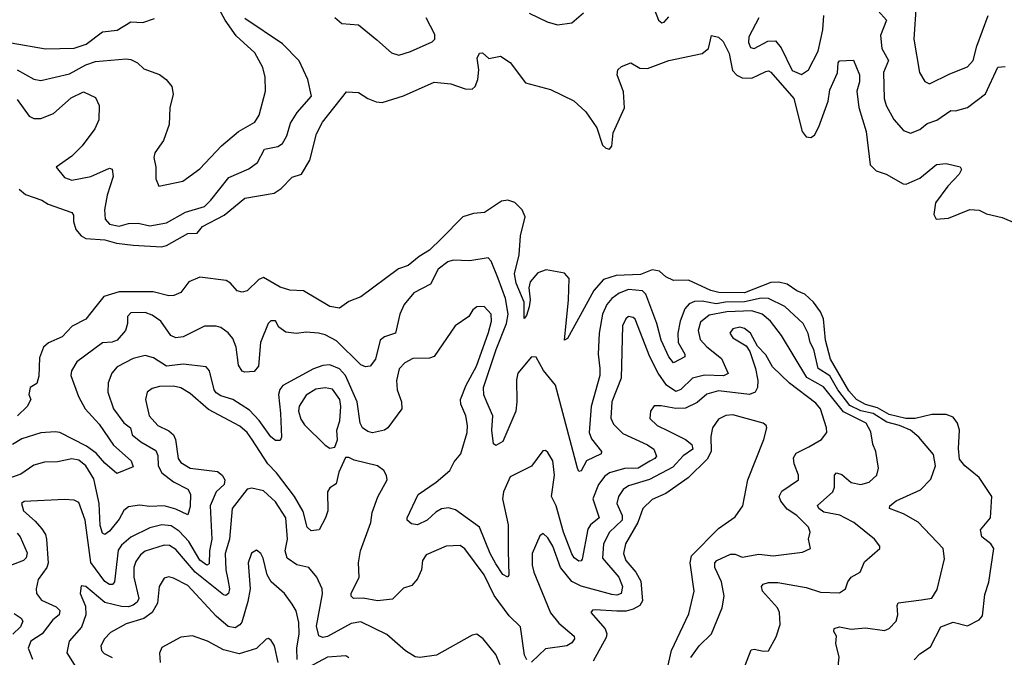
# Model space of a CAD drawing. Extents: x 1843161 to 1959474, y 907081 to 1016326.
# Tile 228 of 256: x 1873665 to 1877821, y 981726 to 984417. Entities that reach past the tile are written whole.
import ezdxf

# ---------------------------------------------------------------- set-up
doc = ezdxf.new("R2010")
doc.units = 0

msp = doc.modelspace()

# ---------------------------------------------------------------- linework, layer by layer
at = {"layer": '0CON20XD'}
for points in [[(1873655, 984206.2), (1873725, 984166.9), (1873755, 984160), (1873875, 984188.3), (1873945, 984227.4), (1873985, 984240.5), (1874115, 984252.3), (1874135, 984248.8), (1874162, 984235), (1874190, 984210), (1874255.8, 984185.8), (1874283.3, 984165), (1874307.5, 984135), (1874312.7, 984102.7), (1874299.6, 984045), (1874295.6, 983975), (1874273, 983907), (1874236, 983856), (1874232.2, 983835), (1874240, 983795), (1874240, 983745), (1874252.5, 983715), (1874354.1, 983735.9), (1874425, 983787.5), (1874517.5, 983885), (1874588.2, 983945), (1874657.3, 983985), (1874675.4, 984015), (1874703.5, 984115), (1874700.9, 984175), (1874691.8, 984215), (1874658.1, 984278.1), (1874579.3, 984349.3), (1874532, 984415), (1874424.7, 984615)], [(1876315, 984535.8), (1876361.1, 984415), (1876375, 984404.4), (1876385, 984406.9), (1876405, 984430)], [(1877448.3, 984481.7), (1877439.1, 984335), (1877462.5, 984195), (1877485, 984156.2), (1877505, 984146), (1877591.1, 984188.9), (1877665, 984217.7), (1877689.3, 984245), (1877704.2, 984305), (1877752.4, 984435)], [(1873629.8, 984319.8), (1873775, 984294.7), (1873895, 984297.1), (1873945.5, 984314.5), (1874015, 984366.7), (1874076.8, 984373.2), (1874135, 984408.1), (1874185, 984406.1), (1874235, 984421.8)], [(1873882.6, 984087.4), (1873935, 984112.7), (1873985, 984088.9), (1874001.5, 984055), (1873999.6, 983995), (1873983.1, 983956.9), (1873928.9, 983885), (1873885, 983840.7), (1873820, 983795), (1873855, 983751.9), (1873885, 983740.4), (1873965, 983754.8), (1874045, 983790), (1874055, 983787.1), (1874059.7, 983755), (1874035, 983676.2), (1874023.6, 983615), (1874025.8, 983575), (1874043.8, 983553.8), (1874085, 983545.5), (1874125, 983557.2), (1874165, 983558.6), (1874215, 983547.5), (1874285, 983559.6), (1874365, 983605.3), (1874445, 983628.6), (1874472.8, 983655), (1874548.4, 983751.6), (1874632.7, 983787.3), (1874668.8, 983815), (1874698.8, 983871.2), (1874755, 983881.8), (1874774.4, 983895), (1874792.8, 983927.2), (1874809, 983981), (1874836.8, 984025), (1874897.5, 984095), (1874881.4, 984165), (1874845, 984244.3), (1874774.6, 984315), (1874615, 984421.9)], [(1874995, 984426), (1875025, 984401.9), (1875095, 984395.5), (1875172.3, 984332.3), (1875235, 984277.1), (1875265, 984267.8), (1875315, 984283.5), (1875405.6, 984324.4), (1875417.5, 984335), (1875418.1, 984355), (1875380.9, 984425)], [(1875815, 984444.5), (1875891.7, 984408.3), (1875935, 984395.7), (1875995, 984404), (1876045, 984446.9)], [(1876784.3, 984425.7), (1876742.5, 984345), (1876741.2, 984321.2), (1876750, 984300), (1876765, 984295.6), (1876823, 984327), (1876855, 984327.5), (1876878.5, 984298.5), (1876925, 984202.2), (1876965, 984186.2), (1876994.5, 984205), (1877034.7, 984285), (1877055.2, 984374.8), (1877058.6, 984435)], [(1877288.8, 984455), (1877324.1, 984415), (1877298.8, 984351.2), (1877304.2, 984295), (1877331.4, 984245), (1877310.5, 984195), (1877314.1, 984085), (1877321.8, 984055), (1877355, 983995.7), (1877395, 983950), (1877425, 983938.1), (1877465, 983954.5), (1877495, 983978.9), (1877536.2, 983993.8), (1877595, 984034.4), (1877615, 984032.2), (1877665, 984046.4), (1877741.5, 984105), (1877793.4, 984216.6), (1877825, 984219.2)], [(1873662.7, 983702.7), (1873689.7, 983679.7), (1873758.8, 983655), (1873785, 983638.1), (1873885, 983604), (1873893, 983593), (1873891.8, 983565), (1873902.5, 983532.5), (1873925, 983504.4), (1873944, 983494), (1874025, 983487.9), (1874074.3, 983474.3), (1874145, 983465.9), (1874265, 983459.2), (1874285, 983464.6), (1874374.8, 983515.2), (1874415, 983516.9), (1874437.5, 983545), (1874527.7, 983592.3), (1874615, 983664.5), (1874740, 983685), (1874768.6, 983705), (1874815, 983753.1), (1874855, 983765.8), (1874889.4, 983825), (1874918.2, 983935), (1874943.3, 983985), (1875045, 984112.5), (1875095, 984110), (1875135, 984084), (1875170.5, 984070.5), (1875195, 984068.5), (1875285, 984095.3), (1875415, 984154), (1875485, 984146.3), (1875545, 984125.3), (1875575, 984123.6), (1875587.9, 984135), (1875599.6, 984165), (1875603.8, 984205), (1875596.5, 984255), (1875606, 984276), (1875618, 984278), (1875645, 984253.8), (1875695, 984263.8), (1875735, 984236.7), (1875800.3, 984150.3), (1875905, 984122.1), (1876003.8, 984075), (1876055, 984028.8), (1876101.3, 983961.3), (1876125, 983887.8), (1876139.2, 983875), (1876155, 983871.5), (1876165, 983884), (1876170.7, 983939.3), (1876217.4, 984045), (1876213.4, 984113.4), (1876187.5, 984185), (1876190, 984205), (1876205, 984220), (1876245, 984235.8), (1876282.5, 984212.5), (1876315, 984211.1), (1876405, 984245.6), (1876546.1, 984273.9), (1876572, 984295), (1876585, 984350), (1876615, 984344.2), (1876634.6, 984324.6), (1876659.1, 984275), (1876664.7, 984245)], [(1876664.7, 984245), (1876673.4, 984203.4), (1876692.6, 984182.6), (1876715, 984171.3), (1876755, 984170), (1876815, 984198), (1876825, 984200.9), (1876835, 984195.5), (1876932.5, 984085), (1876968.2, 983945), (1876985, 983923.6), (1877005, 983920), (1877020, 983930), (1877038.4, 983965), (1877077, 984073), (1877085, 984120.6), (1877116.7, 984193.3), (1877119.2, 984235), (1877125, 984243.8), (1877185, 984246.2), (1877209.2, 984185), (1877209.6, 984155), (1877198.7, 984115), (1877206.8, 984046.8), (1877238.2, 983945), (1877255, 983804.2), (1877279.4, 983779.4), (1877322.2, 983765), (1877394.1, 983724.1), (1877406.5, 983723.5), (1877432.5, 983735), (1877465, 983748.2), (1877535, 983805.7), (1877575, 983810), (1877635, 983796.7), (1877640, 983785), (1877630.6, 983765), (1877581.9, 983715), (1877531.1, 983645), (1877523.1, 983595), (1877533.8, 983575), (1877585, 983579.2), (1877675, 983615.8), (1877714.1, 983614.1), (1877745, 983598), (1877812.1, 983582.1), (1877915, 983538.2)], [(1873655, 984080.4), (1873705, 984010.4), (1873725, 984000.3), (1873755, 984000), (1873808.2, 984021.8), (1873882.6, 984087.4)], [(1877440.8, 981715), (1877465, 981740.9), (1877508.9, 981771.1), (1877552.7, 981855), (1877605, 981874.4), (1877665, 981859.8), (1877714.4, 981885), (1877728.6, 981901.4), (1877738.7, 981991.3), (1877756.1, 982043.9), (1877776.7, 982185), (1877763.3, 982205), (1877725.6, 982235), (1877720, 982265), (1877763.1, 982315), (1877767.7, 982405), (1877715.3, 982485), (1877654.5, 982534.5), (1877632, 982562), (1877627.9, 982607.9), (1877632.1, 982685), (1877623.3, 982715), (1877605, 982740), (1877575, 982750.5), (1877515, 982751.6), (1877445, 982734.4), (1877405, 982734.4), (1877335, 982750.7), (1877285, 982778.5), (1877235, 982793.1), (1877196.9, 982815), (1877165, 982850.7), (1877088, 982985), (1877066.8, 983065), (1877057.5, 983155), (1877044.8, 983185), (1877015.2, 983225.2), (1876979.2, 983259.2), (1876945, 983272.6), (1876905, 983300.7), (1876869.4, 983309.4), (1876835, 983307.8), (1876725, 983264.2), (1876615.7, 983265.7), (1876582.1, 983275), (1876488.3, 983318.3), (1876425, 983316), (1876392, 983332), (1876365.3, 983355.3), (1876335, 983361.8), (1876285, 983342.3), (1876182.2, 983337.8), (1876129.3, 983320.7), (1876088.5, 983275), (1876031.1, 983168.9), (1875977.6, 983072.4), (1875964, 983065), (1875981.2, 983235), (1875984, 983325), (1875965, 983348.1), (1875887.8, 983362.2), (1875851.7, 983348.3), (1875819.3, 983310.7), (1875814.1, 983285), (1875819.4, 983235), (1875816.1, 983205), (1875805, 983168.8), (1875795, 983156.7), (1875793.8, 983225), (1875760.8, 983305), (1875753.9, 983345), (1875773, 983425), (1875779.5, 983505), (1875798.4, 983585), (1875786.3, 983615), (1875755, 983646.4), (1875725, 983656.3), (1875698.3, 983651.7), (1875626.7, 983603.3), (1875581, 983599), (1875535.2, 983584.8), (1875445, 983493.6), (1875395.6, 983444.4), (1875351.8, 983418.2), (1875305, 983379.6), (1875263.8, 983366.2), (1875105, 983248.1), (1875055, 983228.6), (1875015, 983199.4), (1874975, 983206.9), (1874862.9, 983272.9), (1874805, 983276.2), (1874765, 983288.8), (1874695, 983329.1), (1874675, 983320.5), (1874625, 983273.1), (1874605, 983268), (1874583.1, 983273.1), (1874555.6, 983305), (1874536.2, 983316.2), (1874425, 983330.4), (1874379.3, 983310.7), (1874345, 983266), (1874316.3, 983253.7), (1874295, 983252.1), (1874228.1, 983268.1), (1874085, 983268.6), (1874021.1, 983248.9), (1873986.2, 983206.2), (1873945, 983152.9), (1873886.4, 983123.6), (1873845, 983078.9), (1873787.1, 983052.9), (1873765.3, 983034.7), (1873749.3, 982990.7), (1873746.8, 982913.2), (1873737.5, 982882.5), (1873710, 982865), (1873703.3, 982835), (1873712.5, 982815), (1873697.5, 982785), (1873656.7, 982745)], [(1877118.8, 981675), (1877123.5, 981726.5), (1877110, 981785), (1877112.2, 981815), (1877101.2, 981835), (1877102.5, 981847.5), (1877125.7, 981854.3), (1877175, 981845.4), (1877235, 981851.2), (1877315, 981839.2), (1877335, 981848), (1877365, 981878.8), (1877371.8, 981905), (1877368.8, 981945), (1877373.3, 981956.7), (1877471.4, 981968.6), (1877515, 981975.8), (1877537, 982013), (1877568.6, 982141.4), (1877562.2, 982185), (1877457, 982297), (1877395, 982332), (1877336.9, 982355), (1877338.1, 982365), (1877365, 982387.1), (1877467.4, 982432.6), (1877511.3, 982478.7), (1877530.9, 982535), (1877521.8, 982581.8), (1877460.4, 982655), (1877425.2, 982685.2), (1877378.9, 982705), (1877325, 982718.1), (1877267, 982755), (1877215, 982766.1), (1877168.6, 982788.6), (1877118.8, 982855), (1877085, 982913.8), (1877035.8, 982945.8), (1877017.5, 983025), (1877001.9, 983055), (1876993, 983093), (1876972.2, 983135), (1876895, 983207.1), (1876825, 983240.9), (1876795, 983242.5), (1876725, 983226), (1876644.7, 983225.3), (1876605, 983218.1), (1876545, 983229.4), (1876512.7, 983227.3), (1876491.4, 983218.6), (1876473.1, 983196.9), (1876452.8, 983145), (1876442.6, 983095), (1876444.4, 983054.4), (1876472.2, 983005), (1876472, 982995), (1876425, 982969.5), (1876405, 982994.4), (1876373.3, 983065), (1876354.5, 983135), (1876308.3, 983258.3), (1876293.2, 983273.2), (1876235, 983279.1), (1876195, 983262.7), (1876165, 983240.3), (1876142.9, 983215), (1876124.8, 983175), (1876111.1, 983095), (1876106.3, 983005), (1876114.3, 982945), (1876114.3, 982915), (1876077.7, 982785), (1876068.9, 982675), (1876078.4, 982648.4), (1876120.5, 982595), (1876119.4, 982585), (1876058.1, 982555), (1876035, 982513.3), (1876025, 982511.2), (1876019.4, 982525), (1875926.8, 982875), (1875876.6, 982936.6), (1875845, 982993.1), (1875825, 982994.5), (1875768.4, 982925), (1875762.5, 982897.5), (1875763.9, 982805), (1875758.7, 982765), (1875705, 982636.9), (1875675, 982620), (1875665, 982627.5), (1875658.2, 982685), (1875662, 982745), (1875636.9, 982803.1), (1875624.3, 982834.3), (1875623.4, 982865), (1875675.8, 983025), (1875720.3, 983135), (1875727.6, 983175), (1875715, 983240), (1875684.8, 983324.8), (1875655, 983398.8), (1875642.1, 983412.1), (1875565, 983400), (1875495, 983402.9), (1875472.9, 983395), (1875431.9, 983365), (1875398.5, 983301.5), (1875329.2, 983265), (1875288.1, 983215), (1875269.4, 983175), (1875251.4, 983095), (1875205, 983079.1), (1875186.5, 983065), (1875167.1, 982985), (1875144.3, 982955.7), (1875125, 982952.5), (1875105, 982960), (1875002.5, 983062.5), (1874955, 983087.9), (1874925.9, 983094.1), (1874875, 983098.4), (1874833.2, 983093.2), (1874788.9, 983098.9), (1874759.4, 983119.4), (1874745, 983146.7), (1874725, 983146.7), (1874713.8, 983135), (1874681.3, 983055), (1874673.3, 982955), (1874655, 982932), (1874615, 982930), (1874605, 982933.8), (1874589.2, 982959.2), (1874578.4, 983035), (1874565, 983071.8), (1874545, 983096.2), (1874515, 983117.7), (1874495, 983123.8), (1874445, 983123.6), (1874355, 983078.4), (1874325, 983074), (1874303.1, 983085), (1874261.1, 983145), (1874225, 983170.7), (1874195, 983181.8), (1874135, 983180.3), (1874120.4, 983165), (1874120.4, 983135), (1874111.5, 983105), (1874076.4, 983065), (1874055, 983056.1), (1874015, 983053.2), (1873906.1, 982973.9), (1873884.4, 982935), (1873881.2, 982915), (1873913.1, 982826.9), (1873941.9, 982775), (1874000.2, 982710.2), (1874061, 982621), (1874136.1, 982555), (1874145, 982530), (1874075, 982502), (1874024.7, 982545), (1873987.6, 982587.6), (1873947.9, 982617.9), (1873835, 982674.7), (1873815, 982677.6), (1873755, 982673.5), (1873675, 982648.4), (1873635.5, 982625)], [(1876719.1, 981670.9), (1876752.7, 981757.3), (1876765, 981761.4), (1876805, 981752.2), (1876825, 981754.2), (1876857.4, 981812.6), (1876875.4, 981864.6), (1876872.5, 981915), (1876863.6, 981935), (1876800.5, 982005), (1876796.7, 982025), (1876803.1, 982035), (1876825, 982042.2), (1876865, 982041.6), (1876985, 982021.2), (1877045, 982001.2), (1877125, 981998.8), (1877150, 982015), (1877160, 982045), (1877175, 982064.3), (1877212.9, 982085), (1877231.1, 982128.9), (1877296, 982185), (1877295.5, 982195.5), (1877272.5, 982225), (1877185.4, 982295), (1877148.5, 982315), (1877126.4, 982326.4), (1877059.3, 982339.3), (1877038.7, 982355), (1877032.6, 982367.4), (1877096.6, 982425), (1877104.2, 982445), (1877104.6, 982495.4), (1877113.3, 982505), (1877135, 982498.2), (1877175, 982463.7), (1877215, 982455.4), (1877250.8, 982465), (1877283.1, 982495), (1877289.4, 982525), (1877279.2, 982595), (1877265.5, 982625.5), (1877257.4, 982677.4), (1877238.5, 982715), (1877142.3, 982762.3), (1877057.2, 982867.2), (1876987.7, 982907.7), (1876880.8, 983085), (1876834.7, 983145), (1876798.7, 983175), (1876755, 983188), (1876650, 983185), (1876575, 983169.6), (1876539.3, 983140.7), (1876528.4, 983105), (1876537.7, 983067.7), (1876565, 983036.8), (1876627.8, 982987.8), (1876655.3, 982924.7), (1876636.2, 982913.8), (1876555, 982917.7), (1876505.5, 982904.5), (1876455, 982856.8), (1876435, 982847.6), (1876394.8, 982875), (1876360.5, 982925), (1876324.3, 982995), (1876262.7, 983152.7), (1876255, 983160.4), (1876235, 983164.5), (1876223.8, 983155), (1876210, 983125), (1876204.2, 982905), (1876164.8, 982805), (1876160.4, 982735), (1876170.8, 982710.8), (1876211, 982671), (1876315, 982623.6), (1876342.1, 982605), (1876352.9, 982575), (1876346.2, 982565), (1876325.4, 982554.6), (1876275, 982524.8), (1876217.5, 982522.5), (1876154.5, 982505), (1876135, 982490.4), (1876108.4, 982455), (1876084, 982395), (1876110.4, 982315), (1876075, 982285.9), (1876063.2, 982266.8), (1876039.1, 982140.9), (1876035, 982132.9), (1876025, 982132.5), (1876005, 982145.6), (1875995, 982163.1), (1875960.2, 982255), (1875930.2, 982365), (1875910.5, 982405), (1875922.3, 982495), (1875916, 982556), (1875895, 982591.2), (1875885, 982598.8), (1875872.7, 982597.3), (1875825, 982532.5), (1875735, 982488.6), (1875707.5, 982425), (1875703.2, 982395), (1875727.6, 982285), (1875726.4, 982173.6), (1875730, 982075), (1875725, 982064), (1875705, 982075.6), (1875675, 982121.2), (1875650.7, 982165), (1875605.5, 982275.5), (1875505, 982348.9), (1875475, 982357.8), (1875445, 982352.4), (1875421, 982339), (1875385, 982304.5), (1875345, 982285.7), (1875319.2, 982289.2), (1875301.2, 982305), (1875300, 982315), (1875347.1, 982412.9), (1875422.5, 982465), (1875480.9, 982515), (1875498.8, 982551.2), (1875527.2, 982585), (1875553.4, 982675), (1875555.3, 982705), (1875548.6, 982745), (1875527.2, 982795), (1875525.5, 982815), (1875549, 982875), (1875593.1, 982955), (1875643.5, 983096.5), (1875657.3, 983145), (1875654.7, 983175), (1875625, 983206.7), (1875595, 983205.3), (1875577.6, 983192.4), (1875560.8, 983165), (1875502.7, 983125), (1875415, 982995.6), (1875395, 982988.8), (1875325, 982986.9), (1875290.3, 982969.7), (1875266.6, 982943.4), (1875256.1, 982895), (1875258.2, 982855), (1875276.7, 982805), (1875278.8, 982775), (1875218.5, 982695), (1875204.6, 982685.4), (1875155, 982673.9), (1875135, 982678.8), (1875112.7, 982695), (1875101.8, 982715), (1875089.2, 982805), (1875040.6, 982915), (1875015, 982943.9), (1874975, 982961), (1874945, 982958.2), (1874905, 982943.1), (1874776.2, 982873.8), (1874763.3, 982856.7), (1874757.4, 982835), (1874766.6, 982756.6), (1874770.6, 982655), (1874765, 982642), (1874745, 982641.1), (1874725, 982656.4), (1874676.4, 982726.4), (1874635, 982769.5), (1874565, 982814.8), (1874515, 982830), (1874495, 982842.7), (1874485.6, 982855.6), (1874466.9, 982935), (1874451.8, 982951.8), (1874355, 982963.7), (1874285, 982954.8), (1874229.7, 982989.7), (1874195, 983000.7), (1874145, 982987.8), (1874077.4, 982952.6), (1874053.8, 982925), (1874038.8, 982885), (1874037.5, 982845), (1874062, 982775), (1874105, 982716), (1874133.5, 982695), (1874140.8, 982665), (1874176.1, 982636.1), (1874239.3, 982599.3), (1874248.2, 982578.2), (1874249.8, 982535), (1874265.2, 982505.2), (1874315, 982467.3), (1874375.7, 982435.7), (1874386.6, 982415), (1874385, 982362.5), (1874375, 982327.5), (1874325, 982351.2), (1874275, 982365.6), (1874215, 982362.6), (1874171.5, 982368.5), (1874125, 982361.4), (1874105, 982346.2), (1874085, 982308.8), (1874045, 982258.2), (1874025, 982244.4), (1874015, 982250.6), (1874005, 982282), (1874000.3, 982375), (1873979, 982479), (1873944.7, 982535), (1873915, 982558.1), (1873885, 982564.1), (1873825, 982551.8), (1873769.5, 982550.5), (1873725, 982536.9), (1873670.9, 982499.1), (1873565, 982463.1)], [(1876497.5, 981725), (1876532.5, 981775), (1876584.7, 981825.3), (1876629.4, 981935), (1876638.7, 981985), (1876627.5, 982045), (1876598.9, 982105), (1876599.6, 982125), (1876607.3, 982135), (1876665, 982162.3), (1876685, 982161.2), (1876715, 982149.1), (1876785, 982162), (1876845, 982154), (1876969.3, 982170.7), (1877002.5, 982185), (1876993.8, 982225), (1877000.8, 982255), (1876994.3, 982275), (1876945.2, 982325.2), (1876905, 982351.2), (1876877.2, 982385), (1876870.9, 982405), (1876881.9, 982428.1), (1876952.2, 982475), (1876952.9, 982495), (1876933.3, 982543.3), (1876931.3, 982568.7), (1876942.7, 982587.3), (1876996, 982615), (1877050, 982645), (1877071.9, 982675), (1877071.1, 982695), (1877045, 982775.6), (1877025, 982799.4), (1876913.7, 982883.7), (1876842.8, 982952.8), (1876815, 983002.2), (1876779.2, 983039.2), (1876749.5, 983095), (1876725, 983114.5), (1876705, 983120), (1876675, 983112.5), (1876662.5, 983095), (1876674.5, 983075), (1876730.7, 983040.7), (1876746.4, 983016.4), (1876770.8, 982945), (1876780.8, 982895), (1876779.3, 982865), (1876769.2, 982845), (1876745, 982835.7), (1876615, 982851.6), (1876565, 982836.2), (1876525, 982801.1), (1876475, 982778.4), (1876435, 982775.7), (1876372.1, 982787.9), (1876343, 982787), (1876327.1, 982765), (1876325, 982733.8), (1876355.6, 982705), (1876401.8, 982681.8), (1876475.8, 982645.8), (1876501.8, 982625), (1876506.5, 982605), (1876465, 982577), (1876421.3, 982528.7), (1876322.8, 982477.2), (1876235, 982450), (1876212.4, 982435), (1876191.9, 982405), (1876185.7, 982375), (1876207.9, 982325), (1876207.5, 982305), (1876154.1, 982255), (1876128.9, 982205), (1876125.7, 982145), (1876193.7, 982065), (1876209.1, 982025), (1876203.5, 981995), (1876185, 981988.4), (1876165, 981991), (1876035, 982025.9), (1875995, 982046.6), (1875947.9, 982105), (1875915, 982195.5), (1875895, 982230), (1875875, 982249.2), (1875860.7, 982239.3), (1875828.7, 982165), (1875828.6, 982115), (1875835.9, 982085), (1875905, 981914.6), (1875940.7, 981870.7), (1876005, 981815.8), (1876006.7, 981805), (1875995, 981787.5), (1875975, 981774.5), (1875885, 981762.8), (1875825, 981705.6)], [(1875805.4, 981715.4), (1875795.8, 981735.8), (1875778.6, 981855), (1875731, 981901), (1875667.8, 981987.8), (1875625, 982074.6), (1875544.6, 982184.6), (1875525, 982198.9), (1875465.6, 982195.6), (1875381.5, 982158.5), (1875365.7, 982135), (1875361.4, 982095), (1875345, 982057.5), (1875320.7, 982029.3), (1875285, 982018.8), (1875238.3, 981971.7), (1875175.9, 981964.1), (1875115.7, 981975.7), (1875074.7, 981974.7), (1875064, 981984), (1875064.5, 981995), (1875098, 982065), (1875095.2, 982125), (1875103.8, 982175), (1875147.2, 982295), (1875152.5, 982337.5), (1875176.7, 982403.3), (1875215.8, 982475), (1875214.1, 982494.1), (1875202, 982515), (1875175, 982534.4), (1875077.7, 982557.7), (1875055, 982570), (1875040.7, 982569.3), (1875012.6, 982507.4), (1875001.2, 982458.8), (1874975, 982441.2), (1874964.4, 982425), (1874965.4, 982345), (1874956.5, 982315), (1874928.6, 982265), (1874895, 982260), (1874878.5, 982275), (1874861.9, 982341.9), (1874824.9, 982404.9), (1874749.8, 982505), (1874712.7, 982542.7), (1874645, 982646.9), (1874625.6, 982675.6), (1874595, 982702.1), (1874462.6, 982772.6), (1874385, 982839.3), (1874345, 982863.4), (1874315, 982871.2), (1874255, 982868.8), (1874225, 982860.5), (1874204.1, 982845.9), (1874196.2, 982813.8), (1874211.8, 982745), (1874248.2, 982705), (1874295, 982682.7), (1874314.7, 982665), (1874323, 982645), (1874334.3, 982565), (1874345, 982548.5), (1874385, 982524.8), (1874500.7, 982510.7), (1874520.4, 982495), (1874530.7, 982475), (1874528.8, 982455), (1874495, 982424), (1874469.2, 982365), (1874476.6, 982225), (1874466.4, 982175), (1874465, 982120.8), (1874455, 982115.4), (1874425, 982135.7), (1874379, 982215), (1874339, 982259), (1874305, 982281), (1874265, 982284.8), (1874215, 982272.4), (1874135, 982233.1), (1874095, 982199.5), (1874081.1, 982178.9), (1874065.8, 982044.2), (1874056.6, 982033.4), (1874045, 982033.2), (1874025, 982046.2), (1873966.2, 982126.2), (1873942.3, 982305), (1873915, 982380), (1873895, 982389.1), (1873855, 982391.8), (1873685, 982383.3), (1873672.5, 982375), (1873680.8, 982345), (1873731.4, 982301.4), (1873758.9, 982268.9), (1873773.8, 982245), (1873778, 982225), (1873786.1, 982123.9), (1873779.7, 982105), (1873744, 982055), (1873734.7, 982015), (1873736.8, 981995), (1873757.1, 981967.1), (1873819.2, 981939.2), (1873835, 981924), (1873832.5, 981905), (1873805.5, 981884.5), (1873760, 981825), (1873712.8, 981795), (1873701.7, 981765), (1873719.2, 981719.2)], [(1874975, 982608.8), (1874995, 982613.3), (1875006, 982644), (1875003.2, 982685), (1875016.5, 982725), (1875020.9, 982785), (1875016.7, 982815), (1874985, 982858.4), (1874955, 982863.7), (1874915, 982858.4), (1874875, 982833.2), (1874845, 982786.5), (1874841.7, 982765), (1874851.8, 982731.8), (1874866.8, 982706.8), (1874955, 982621.4), (1874975, 982608.8)], [(1876397.9, 981675), (1876416.5, 981755), (1876490, 981910), (1876511.3, 982005), (1876494.7, 982125), (1876500, 982155), (1876615, 982270), (1876685, 982319.2), (1876717.8, 982365), (1876738.9, 982475), (1876806.5, 982645), (1876818.8, 982695), (1876816.2, 982705), (1876802.5, 982715), (1876675, 982749.6), (1876645, 982746.2), (1876615, 982731.1), (1876588.9, 982695), (1876581.8, 982658.2), (1876584.3, 982595), (1876566.8, 982563.2), (1876486.1, 982483.9), (1876391.7, 982418.3), (1876335, 982392.9), (1876294.6, 982355), (1876273.7, 982295), (1876222.5, 982205), (1876213.8, 982165), (1876223.3, 982135), (1876265.9, 982085.9), (1876287.1, 982047.1), (1876293.8, 981965), (1876282.4, 981945), (1876255, 981929.4), (1876225, 981921.7), (1876185, 981921.3), (1876093.7, 981926.3), (1876083.3, 981925), (1876076.2, 981915), (1876136, 981846), (1876143.2, 981825), (1876140.7, 981809.3), (1876085, 981709.4)], [(1875693.6, 981695), (1875675, 981738), (1875621.4, 981805), (1875595, 981824.2), (1875575, 981820), (1875425, 981735.4), (1875354.6, 981725.4), (1875335, 981728.9), (1875293.9, 981753.9), (1875215, 981822.7), (1875105, 981875.9), (1875065, 981869.7), (1874965, 981814.8), (1874945, 981810), (1874927.3, 981817.3), (1874918.3, 981858.3), (1874943.8, 981993.8), (1874941.8, 982015), (1874918.9, 982065), (1874885.3, 982105.3), (1874835, 982116.9), (1874794.4, 982144.4), (1874785.2, 982175), (1874796.2, 982225), (1874788.8, 982315), (1874745, 982381.8), (1874695, 982429.6), (1874645, 982440.6), (1874625, 982435.6), (1874562.6, 982355), (1874550.2, 982225), (1874532.4, 982165), (1874535.8, 982095), (1874544.2, 982054.2), (1874550.3, 982015), (1874546.8, 981995), (1874535, 981986.7), (1874525, 981990.7), (1874406.1, 982086.1), (1874325, 982181), (1874298, 982198), (1874275, 982200.2), (1874195.5, 982174.5), (1874175, 982158.8), (1874155, 982130.6), (1874147.3, 982105), (1874147.3, 982065), (1874168.5, 981975), (1874161.5, 981958.5), (1874145, 981946), (1874125, 981939.8), (1874095, 981940.7), (1874025, 981958.3), (1873945, 982025.6), (1873925, 982027.5), (1873920, 981995), (1873942.7, 981942.7), (1873944.1, 981905), (1873926, 981854), (1873873.6, 981795), (1873863.8, 981745), (1873901.8, 981685)], [(1873655, 982249.7), (1873667.2, 982235), (1873696.6, 982166.6), (1873693.4, 982146.6), (1873681.1, 982135), (1873626.6, 982113.4)], [(1874836.9, 981716.9), (1874834.8, 981765), (1874844.8, 981825), (1874843.5, 981873.5), (1874832.2, 981922.2), (1874815, 981951.2), (1874783.5, 981995), (1874726.5, 982045), (1874710.5, 982075), (1874693.1, 982145), (1874682.5, 982165), (1874665, 982179.2), (1874643.8, 982166.2), (1874629.6, 982125), (1874638, 982015), (1874628.8, 981961.2), (1874602.7, 981875), (1874595, 981862.7), (1874575, 981850.5), (1874545, 981856.8), (1874495, 981899.7), (1874375, 982030), (1874315, 982060.5), (1874295, 982065.7), (1874275, 982060.6), (1874254.2, 982025.8), (1874247.4, 981955), (1874224.5, 981915.5), (1874189.2, 981890.8), (1874115, 981868.2), (1874048.5, 981831.5), (1874023.8, 981805), (1874008.5, 981775), (1874010.5, 981755), (1874022.1, 981742.1), (1874055, 981725.8)], [(1873641.4, 981911.4), (1873671.8, 981891.8), (1873678.9, 981878.9), (1873668.9, 981855), (1873636.2, 981823.8)], [(1874755.6, 981705), (1874741.1, 981775), (1874727.3, 981797.3), (1874715, 981805.5), (1874705, 981803.3), (1874665, 981764), (1874591.2, 981741.2), (1874525, 981757.5), (1874458, 981795), (1874395, 981816.7), (1874345, 981811.9), (1874265, 981768), (1874255.6, 981744.4), (1874258, 981705)], [(1875054.3, 981724.3), (1875041.9, 981731.9), (1874965, 981726.4), (1874885, 981685.2)]]:
    msp.add_lwpolyline(points, dxfattribs=at)

doc.saveas('drawing.dxf')
